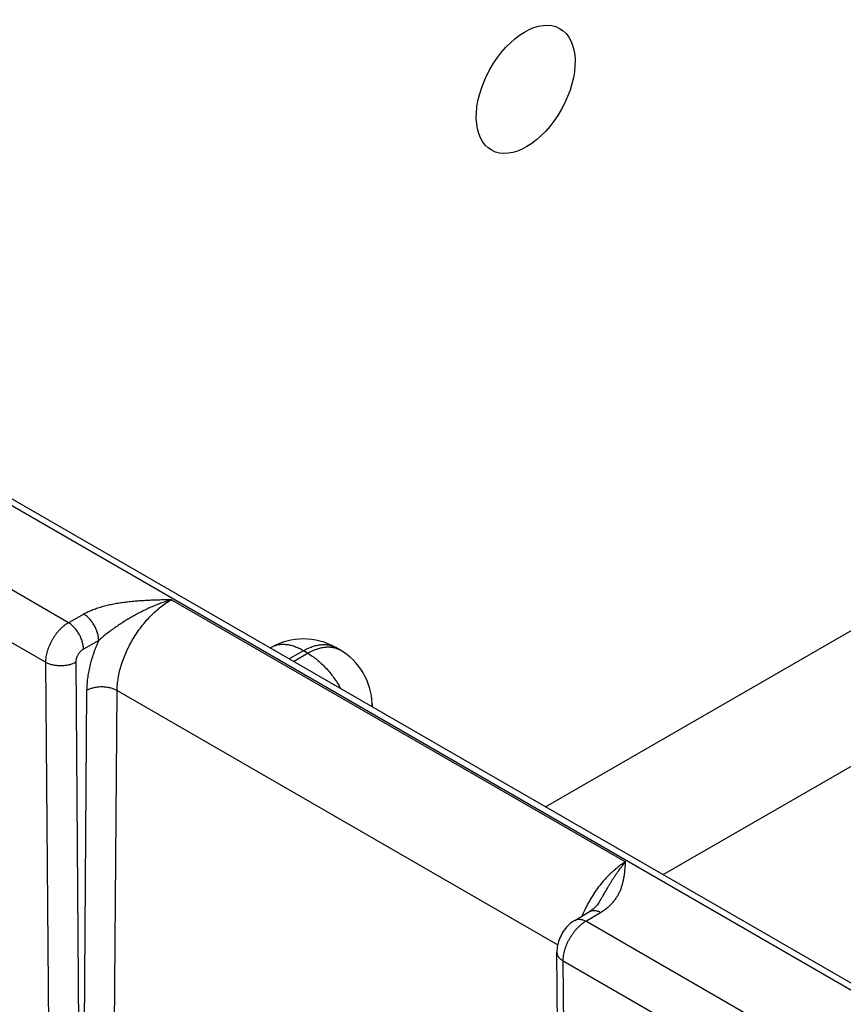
# Model space of a CAD drawing. Header units: inches. Extents: x 0 to 34, y 0 to 22.
# Tile 40 of 64: x 24.386 to 25.152, y 17.551 to 18.468. Entities that reach past the tile are written whole.
import ezdxf

# ---------------------------------------------------------------- set-up
doc = ezdxf.new("R2010")
doc.units = ezdxf.units.IN
doc.header["$LTSCALE"] = 1.87
doc.header["$MEASUREMENT"] = 0
doc.layers.get('0').update_dxf_attribs({"linetype": 'CONTINUOUS'})

msp = doc.modelspace()

# ---------------------------------------------------------------- linework, layer by layer
at = {"color": 7, "linetype": 'CONTINUOUS'}
for p, q in [((23.76504, 18.36972), (26.36027, 16.87128)), ((23.77455, 18.37066), (26.36978, 16.87222)), ((24.87515, 17.73519), (25.91563, 18.33595)), ((24.98449, 17.67207), (25.97077, 18.24153)), ((24.43136, 17.90656), (24.25503, 18.00838)), ((24.41003, 17.86968), (24.23394, 17.97135)), ((24.52721, 17.9279), (24.94959, 17.68402)), ((24.44558, 17.91449), (24.43136, 17.90656)), ((24.45947, 17.88985), (24.44526, 17.88193)), ((24.6199, 17.88341), (24.61917, 17.88299)), ((24.6499, 17.88044), (24.63674, 17.87285)), ((24.65383, 17.87817), (24.6499, 17.88044)), ((24.68384, 17.88114), (24.6799, 17.88341)), ((24.64068, 17.87057), (24.65383, 17.87817)), ((24.41003, 17.86968), (24.41364, 17.40194)), ((24.43807, 17.86968), (24.44168, 17.40195)), ((24.4452, 17.40398), (24.44856, 17.84359)), ((24.47323, 17.40369), (24.4766, 17.84331)), ((24.4766, 17.84331), (24.88642, 17.60668)), ((24.71381, 17.83099), (24.71389, 17.8283)), ((24.90238, 17.62952), (24.91611, 17.63773)), ((24.91264, 17.62868), (24.92637, 17.63689)), ((25.08897, 17.52687), (24.91264, 17.62868)), ((24.88918, 17.13215), (24.88569, 17.59982)), ((24.89504, 17.12399), (24.89155, 17.59166)), ((25.06764, 17.48999), (24.89155, 17.59166))]:
    msp.add_line(p, q, dxfattribs=at)
for points in [[(24.92487, 17.64612), (24.92454, 17.6456), (24.92384, 17.64457), (24.92306, 17.64358), (24.92222, 17.64261), (24.92131, 17.64167), (24.92033, 17.64078), (24.91931, 17.63993), (24.91824, 17.63912), (24.91713, 17.63837), (24.91611, 17.63773)], [(24.90238, 17.62952), (24.90117, 17.62876), (24.8998, 17.62779), (24.89846, 17.62674), (24.89717, 17.6256), (24.89594, 17.6244), (24.89476, 17.62312), (24.89364, 17.6218), (24.8926, 17.62042), (24.89162, 17.61901), (24.89071, 17.61755), (24.88987, 17.61605), (24.8891, 17.61452), (24.8884, 17.61295), (24.88777, 17.61134), (24.88721, 17.6097), (24.88673, 17.60803), (24.88634, 17.60634), (24.88604, 17.60464), (24.88583, 17.60294), (24.88572, 17.60125), (24.8857, 17.59982)]]:
    msp.add_lwpolyline(points, dxfattribs=at)
for centre, radius, start, end in [((24.6499, 17.83145), 0.06, 59.99853, 120.00141), ((24.65383, 17.82918), 0.06, 1.73191, 59.99859), ((24.69373, 17.83039), 0.02009, 354.34961, 1.7241)]:
    msp.add_arc(centre, radius, start, end, dxfattribs=at)
msp.add_ellipse((24.85665, 18.40296), major_axis=(0.03161, 0.05675), ratio=0.587321, dxfattribs=at)
for points, knots in [([(24.52721, 17.9279), (24.5254, 17.92786), (24.52178, 17.92778), (24.51636, 17.92764), (24.51094, 17.92747), (24.50552, 17.92724), (24.50012, 17.92695), (24.49473, 17.92657), (24.48936, 17.92609), (24.48492, 17.92559), (24.48139, 17.92512), (24.47876, 17.92473), (24.47615, 17.9243), (24.47356, 17.92383), (24.47099, 17.92332), (24.46762, 17.92259), (24.46349, 17.92156), (24.45867, 17.92012), (24.4548, 17.91875), (24.45182, 17.91754), (24.44966, 17.91658), (24.44759, 17.91557), (24.44624, 17.91486), (24.44558, 17.91449)], [0, 0, 0, 0, 0.065012, 0.130014, 0.194993, 0.259926, 0.32478, 0.389504, 0.454027, 0.518257, 0.550226, 0.582073, 0.613778, 0.645319, 0.676671, 0.707808, 0.769315, 0.829584, 0.888328, 0.917035, 0.945243, 0.972911, 1, 1, 1, 1]), ([(24.52721, 17.9279), (24.52416, 17.92703), (24.51962, 17.92555), (24.51364, 17.92329), (24.50916, 17.92142), (24.50471, 17.91941), (24.50029, 17.91727), (24.4959, 17.915), (24.49229, 17.91301), (24.48942, 17.91136), (24.48657, 17.90968), (24.48303, 17.90752), (24.47885, 17.90483), (24.47542, 17.90251), (24.47271, 17.90061), (24.47005, 17.89867), (24.46744, 17.89669), (24.46489, 17.89464), (24.46303, 17.89308), (24.46122, 17.89149), (24.46005, 17.8904), (24.45947, 17.88985)], [0, 0, 0, 0, 0.121355, 0.182864, 0.244854, 0.307266, 0.370038, 0.433101, 0.496388, 0.528094, 0.559831, 0.623357, 0.686894, 0.750352, 0.782016, 0.813612, 0.876499, 0.907729, 0.938759, 0.969537, 1, 1, 1, 1]), ([(24.4766, 17.84331), (24.47661, 17.84522), (24.47682, 17.84912), (24.47759, 17.85505), (24.47883, 17.86113), (24.48053, 17.8673), (24.48267, 17.87349), (24.48523, 17.87967), (24.48819, 17.88576), (24.49152, 17.8917), (24.49519, 17.89745), (24.49916, 17.90295), (24.5034, 17.90814), (24.50786, 17.91297), (24.5125, 17.91741), (24.51729, 17.9214), (24.52216, 17.92492), (24.52552, 17.92697), (24.52721, 17.9279)], [0, 0, 0, 0, 0.055899, 0.114224, 0.174747, 0.237189, 0.301222, 0.366486, 0.432595, 0.499145, 0.565725, 0.631922, 0.697331, 0.761564, 0.824256, 0.885075, 0.943735, 1, 1, 1, 1]), ([(24.43136, 17.90656), (24.43101, 17.90636), (24.4303, 17.90594), (24.42888, 17.90501), (24.42713, 17.9037), (24.4251, 17.90195), (24.42312, 17.9), (24.42122, 17.89788), (24.41942, 17.8956), (24.41774, 17.89319), (24.41619, 17.89068), (24.41478, 17.88808), (24.41354, 17.88543), (24.41247, 17.88274), (24.41158, 17.88005), (24.41088, 17.87737), (24.41038, 17.87474), (24.41013, 17.87259), (24.41004, 17.87091), (24.41003, 17.87009), (24.41003, 17.86968)], [0, 0, 0, 0, 0.027687, 0.056023, 0.114526, 0.175278, 0.23798, 0.302288, 0.36782, 0.434172, 0.500922, 0.567639, 0.633895, 0.699269, 0.76336, 0.825791, 0.886224, 0.944367, 0.972511, 1, 1, 1, 1]), ([(24.44526, 17.88193), (24.44526, 17.88248), (24.44521, 17.8836), (24.44501, 17.8853), (24.44468, 17.88705), (24.44422, 17.88883), (24.44363, 17.89063), (24.44293, 17.89242), (24.44212, 17.89419), (24.44121, 17.89592), (24.4402, 17.8976), (24.43911, 17.8992), (24.43794, 17.90072), (24.43671, 17.90214), (24.43543, 17.90345), (24.43411, 17.90463), (24.43276, 17.90568), (24.43183, 17.90629), (24.43137, 17.90657)], [0, 0, 0, 0, 0.055931, 0.1144, 0.175156, 0.23789, 0.302249, 0.367845, 0.434268, 0.501088, 0.56787, 0.63418, 0.69959, 0.763694, 0.826108, 0.886487, 0.944531, 1, 1, 1, 1]), ([(24.45947, 17.88986), (24.45947, 17.8904), (24.45943, 17.89152), (24.45922, 17.89323), (24.45889, 17.89498), (24.45843, 17.89676), (24.45785, 17.89855), (24.45715, 17.90034), (24.45634, 17.90211), (24.45542, 17.90384), (24.45441, 17.90552), (24.45332, 17.90713), (24.45215, 17.90865), (24.45092, 17.91007), (24.44964, 17.91138), (24.44832, 17.91256), (24.44698, 17.9136), (24.44605, 17.91421), (24.44558, 17.91449)], [0, 0, 0, 0, 0.055931, 0.1144, 0.175156, 0.23789, 0.302248, 0.367845, 0.434268, 0.501088, 0.56787, 0.63418, 0.69959, 0.763693, 0.826108, 0.886487, 0.944531, 1, 1, 1, 1]), ([(24.44856, 17.84359), (24.44858, 17.84541), (24.44873, 17.8491), (24.44928, 17.85469), (24.45017, 17.86042), (24.4514, 17.86624), (24.45294, 17.87213), (24.45449, 17.87705), (24.45588, 17.88099), (24.457, 17.88396), (24.4582, 17.88692), (24.45904, 17.88888), (24.45947, 17.88985)], [0, 0, 0, 0, 0.113799, 0.231376, 0.3525, 0.476886, 0.604208, 0.734101, 0.799892, 0.866175, 0.932896, 1, 1, 1, 1]), ([(24.44526, 17.88193), (24.44502, 17.88179), (24.44453, 17.8815), (24.44358, 17.8808), (24.44268, 17.87998), (24.44184, 17.87906), (24.44123, 17.8783), (24.44067, 17.8775), (24.44014, 17.87667), (24.43967, 17.87581), (24.43925, 17.87492), (24.43889, 17.87403), (24.43859, 17.87313), (24.43835, 17.87224), (24.43821, 17.87151), (24.43813, 17.87093), (24.43809, 17.87051), (24.43807, 17.87009), (24.43806, 17.86982), (24.43807, 17.86968)], [0, 0, 0, 0, 0.056257, 0.114958, 0.238601, 0.302971, 0.368526, 0.434869, 0.50158, 0.568234, 0.634406, 0.699684, 0.763676, 0.826005, 0.886345, 0.915684, 0.944419, 0.972534, 1, 1, 1, 1]), ([(24.6499, 17.88044), (24.64854, 17.88122), (24.64649, 17.8823), (24.6437, 17.88351), (24.641, 17.88453), (24.6383, 17.88532), (24.63563, 17.88585), (24.63368, 17.8861), (24.63177, 17.88623), (24.62991, 17.88623), (24.6281, 17.88609), (24.62633, 17.88582), (24.62462, 17.88542), (24.62298, 17.88488), (24.6214, 17.88422), (24.62039, 17.8837), (24.6199, 17.88341)], [0, 0, 0, 0, 0.148542, 0.219948, 0.289419, 0.422584, 0.48642, 0.548508, 0.608953, 0.667884, 0.725457, 0.781852, 0.837272, 0.891941, 0.9461, 1, 1, 1, 1]), ([(24.6499, 17.88044), (24.65125, 17.88122), (24.65331, 17.8823), (24.6561, 17.88351), (24.6588, 17.88453), (24.66149, 17.88532), (24.66417, 17.88585), (24.66612, 17.8861), (24.66802, 17.88623), (24.66989, 17.88623), (24.6717, 17.88609), (24.67346, 17.88582), (24.67517, 17.88542), (24.67682, 17.88488), (24.6784, 17.88422), (24.67941, 17.8837), (24.6799, 17.88341)], [0, 0, 0, 0, 0.148542, 0.219948, 0.289419, 0.422584, 0.48642, 0.548508, 0.608953, 0.667884, 0.725457, 0.781852, 0.837272, 0.891941, 0.9461, 1, 1, 1, 1]), ([(24.65383, 17.87817), (24.65519, 17.87895), (24.65724, 17.88002), (24.66003, 17.88124), (24.66273, 17.88226), (24.66543, 17.88305), (24.66811, 17.88357), (24.67005, 17.88383), (24.67196, 17.88396), (24.67382, 17.88395), (24.67564, 17.88381), (24.6774, 17.88354), (24.67911, 17.88314), (24.68075, 17.88261), (24.68234, 17.88195), (24.68334, 17.88142), (24.68384, 17.88114)], [0, 0, 0, 0, 0.148542, 0.219948, 0.289419, 0.422584, 0.48642, 0.548508, 0.608953, 0.667884, 0.725457, 0.781852, 0.837272, 0.891941, 0.9461, 1, 1, 1, 1]), ([(24.65383, 17.87817), (24.6553, 17.87732), (24.65822, 17.87545), (24.66246, 17.87225), (24.6666, 17.86861), (24.67062, 17.86457), (24.67446, 17.86018), (24.67809, 17.85546), (24.68148, 17.85048), (24.68355, 17.84702), (24.68454, 17.84525)], [0, 0, 0, 0, 0.111529, 0.228192, 0.349474, 0.474739, 0.603255, 0.734216, 0.866761, 1, 1, 1, 1]), ([(24.43807, 17.86968), (24.43759, 17.86941), (24.43659, 17.8689), (24.43502, 17.86824), (24.43334, 17.86766), (24.43157, 17.86719), (24.42974, 17.86681), (24.42786, 17.86654), (24.42594, 17.86638), (24.424, 17.86632), (24.42206, 17.86638), (24.42015, 17.86654), (24.41827, 17.86681), (24.41645, 17.86719), (24.4147, 17.86766), (24.41304, 17.86824), (24.41148, 17.8689), (24.4105, 17.86941), (24.41003, 17.86968)], [0, 0, 0, 0, 0.056387, 0.115174, 0.176119, 0.238927, 0.30326, 0.36875, 0.435005, 0.501617, 0.568173, 0.634259, 0.699472, 0.763426, 0.825759, 0.886144, 0.9443, 1, 1, 1, 1]), ([(24.4766, 17.84331), (24.47613, 17.84358), (24.47515, 17.84409), (24.47359, 17.84476), (24.47193, 17.84534), (24.47018, 17.84582), (24.46836, 17.84621), (24.46648, 17.8465), (24.46457, 17.84667), (24.46263, 17.84675), (24.4607, 17.84671), (24.45878, 17.84657), (24.45689, 17.84633), (24.45506, 17.84598), (24.45329, 17.84553), (24.45162, 17.84498), (24.45004, 17.84434), (24.44904, 17.84385), (24.44856, 17.84359)], [0, 0, 0, 0, 0.055795, 0.11408, 0.174617, 0.237111, 0.301226, 0.366589, 0.432804, 0.49946, 0.566134, 0.632405, 0.697861, 0.762102, 0.824755, 0.885479, 0.943975, 1, 1, 1, 1]), ([(24.94959, 17.68402), (24.94857, 17.68341), (24.94653, 17.6821), (24.94354, 17.67996), (24.94057, 17.67761), (24.93764, 17.67507), (24.93475, 17.67235), (24.93192, 17.66944), (24.92915, 17.66638), (24.92647, 17.66316), (24.92387, 17.6598), (24.92138, 17.65631), (24.91899, 17.65271), (24.91672, 17.64902), (24.91458, 17.64523), (24.9119, 17.6401), (24.91011, 17.63616), (24.90901, 17.63349)], [0, 0, 0, 0, 0.054242, 0.110156, 0.167661, 0.226657, 0.287033, 0.348661, 0.411404, 0.475116, 0.53964, 0.604816, 0.670477, 0.736451, 0.802567, 0.868649, 1, 1, 1, 1]), ([(24.92487, 17.64612), (24.9254, 17.64701), (24.92646, 17.64879), (24.92854, 17.65233), (24.93107, 17.6567), (24.9336, 17.66101), (24.93564, 17.66438), (24.93716, 17.66683), (24.93868, 17.66922), (24.94022, 17.67156), (24.94176, 17.67382), (24.94381, 17.67672), (24.94637, 17.68014), (24.94851, 17.68277), (24.94959, 17.68402)], [0, 0, 0, 0, 0.068782, 0.13702, 0.271645, 0.403414, 0.468048, 0.531756, 0.594469, 0.656116, 0.716623, 0.775924, 0.890688, 1, 1, 1, 1]), ([(24.92637, 17.63689), (24.92699, 17.63726), (24.9282, 17.63802), (24.93051, 17.6396), (24.93317, 17.64169), (24.93603, 17.64436), (24.93854, 17.64715), (24.94071, 17.65003), (24.94256, 17.65299), (24.94411, 17.65601), (24.9454, 17.65906), (24.94645, 17.66215), (24.94729, 17.66525), (24.94795, 17.66837), (24.94845, 17.67149), (24.94884, 17.67462), (24.94909, 17.67723), (24.94926, 17.67932), (24.94941, 17.68141), (24.94952, 17.68298), (24.94959, 17.68402)], [0, 0, 0, 0, 0.039358, 0.077779, 0.151911, 0.222696, 0.290487, 0.355691, 0.418733, 0.480026, 0.539956, 0.598864, 0.657035, 0.714697, 0.772025, 0.829146, 0.886148, 0.914623, 0.943088, 1, 1, 1, 1]), ([(24.91611, 17.63773), (24.91627, 17.63783), (24.91662, 17.63802), (24.91715, 17.63825), (24.91772, 17.63844), (24.9185, 17.63864), (24.91953, 17.63877), (24.92083, 17.63875), (24.92218, 17.63855), (24.92356, 17.63817), (24.92498, 17.63762), (24.9259, 17.63715), (24.92637, 17.63689)], [0, 0, 0, 0, 0.054126, 0.108504, 0.16338, 0.218989, 0.333176, 0.452651, 0.578529, 0.71153, 0.85201, 1, 1, 1, 1]), ([(24.89155, 17.59166), (24.89155, 17.59248), (24.89161, 17.59416), (24.8919, 17.59672), (24.89239, 17.59936), (24.89308, 17.60204), (24.89396, 17.60474), (24.89502, 17.60743), (24.89625, 17.61009), (24.89764, 17.6127), (24.89917, 17.61522), (24.90084, 17.61764), (24.90261, 17.61993), (24.90449, 17.62206), (24.90644, 17.62402), (24.90846, 17.62579), (24.91019, 17.62711), (24.91159, 17.62805), (24.91229, 17.62848), (24.91264, 17.62868)], [0, 0, 0, 0, 0.055681, 0.113909, 0.174443, 0.236984, 0.301184, 0.366662, 0.433007, 0.499795, 0.566589, 0.632956, 0.698468, 0.762714, 0.825314, 0.885917, 0.944223, 0.972442, 1, 1, 1, 1]), ([(24.90238, 17.62952), (24.90255, 17.62962), (24.90289, 17.62981), (24.90343, 17.63004), (24.90399, 17.63024), (24.90477, 17.63043), (24.90581, 17.63057), (24.9071, 17.63054), (24.90845, 17.63034), (24.90984, 17.62996), (24.91125, 17.62941), (24.91218, 17.62894), (24.91264, 17.62869)], [0, 0, 0, 0, 0.054125, 0.108503, 0.16338, 0.218989, 0.333177, 0.452653, 0.578531, 0.711533, 0.852012, 1, 1, 1, 1]), ([(24.88569, 17.59982), (24.8857, 17.59963), (24.88572, 17.59925), (24.88579, 17.59868), (24.88591, 17.59811), (24.88614, 17.59736), (24.88655, 17.59643), (24.88722, 17.59536), (24.88807, 17.59433), (24.88908, 17.59337), (24.89025, 17.59246), (24.8911, 17.59192), (24.89155, 17.59166)], [0, 0, 0, 0, 0.054154, 0.108559, 0.163459, 0.219085, 0.33329, 0.452754, 0.578598, 0.711556, 0.852005, 1, 1, 1, 1])]:
    msp.add_open_spline(points, degree=3, knots=knots, dxfattribs=at)

doc.saveas('drawing.dxf')
